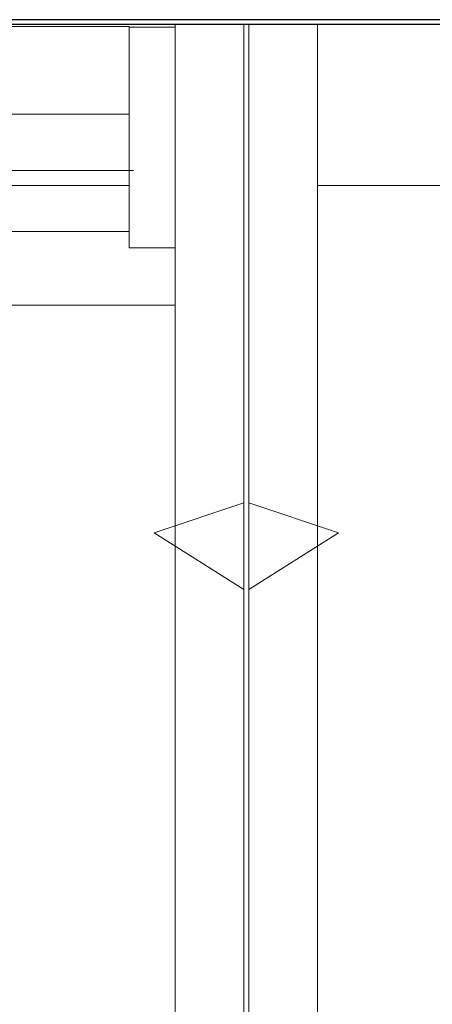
# Model space of a CAD drawing. Header units: millimetres. Extents: x -21756 to -17416, y 369 to 3070.
# Tile 30 of 31: x -18255 to -18166, y 2656 to 2870. Entities that reach past the tile are written whole.
import ezdxf

# ---------------------------------------------------------------- set-up
doc = ezdxf.new("R2010")
doc.units = ezdxf.units.MM
for name, color, linetype, lineweight in [('A-DETL-GENF', 92, 'Continuous', 18), ('A-FLOR', 192, 'Continuous', 25), ('A-WALL', 113, 'Continuous', 25), ('P-PIPE-CNTR', 3, 'Continuous', 18)]:
    doc.layers.add(name, color=color, linetype=linetype, lineweight=lineweight)

# ---------------------------------------------------------------- blocks, each defined once
blk = doc.blocks.new('Kitchen_Cabinets_FINSA_Pro-Base-Sink-unit-1200-blanc - Opening Type - _Two hinged doors_ Height - _800 mm_-1380536-Niveau 0')
at = {"layer": 'A-DETL-GENF'}
for p, q in [((600, 0), (584, 0)), ((584, 0), (584, -580)), ((600, -580), (600, 0)), ((574, -0.5), (-574, -0.5)), ((574, -19.5), (574, -0.5)), ((584, -0.6), (574, -0.6)), ((574, -0.6), (574, -48.6)), ((584, -48.6), (584, -0.6)), ((574, -19.5), (-574, -19.5)), ((-574, -19.5), (574, -19.5)), ((574, -35), (574, -19.5)), ((-574, -35), (574, -35)), ((574, -35), (-574, -35)), ((574, -45), (574, -35)), ((-574, -45), (574, -45)), ((574, -45), (-574, -45)), ((574, -48.6), (574, -45)), ((574, -48.6), (584, -48.6)), ((584, -48.6), (574, -48.6)), ((584, -61), (584, -48.6)), ((584, -61), (-584, -61)), ((-584, -61), (584, -61)), ((584, -531.4), (584, -61)), ((619.48, -110.47), (600, -104)), ((600, -104), (600, -122.82)), ((600, -122.82), (619.48, -110.47))]:
    blk.add_line(p, q, dxfattribs=at)
blk = doc.blocks.new('Kitchen_Cabinets_FINSA_Pro-Base-unit-500_blanc - Opening Type - _One right hinged door_ Height - _800 mm_-1383544-Niveau 0')
at = {"layer": 'A-DETL-GENF'}
for p, q in [((-250, 0), (-250, -104)), ((-234, 0), (-250, 0)), ((-234, -35), (-234, 0)), ((234, -35), (-234, -35)), ((-234, -35), (-234, -579)), ((-234, -579), (-234, -35)), ((-250, -104), (-269.48, -110.47)), ((-250, -122.82), (-250, -104)), ((-250, -104), (-250, -122.82)), ((-269.48, -110.47), (-250, -122.82)), ((-250, -122.82), (-250, -488))]:
    blk.add_line(p, q, dxfattribs=at)

msp = doc.modelspace()

# ---------------------------------------------------------------- linework, layer by layer
at = {"layer": 'A-FLOR'}
msp.add_line((-20615.54, 2868.53), (-17616.54, 2868.53), dxfattribs=at)
at = {"layer": 'A-WALL'}
for p, q in [((-17616.54, 2869.53), (-20616.54, 2869.53)), ((-20615.54, 2868.53), (-17616.54, 2868.53))]:
    msp.add_line(p, q, dxfattribs=at)
at = {"layer": 'P-PIPE-CNTR'}
msp.add_line((-18356.54, 2836.76), (-18230.54, 2836.76), dxfattribs=at)

# ---------------------------------------------------------------- block references
at = {"layer": 'A-DETL-GENF'}
for name, p in [('Kitchen_Cabinets_FINSA_Pro-Base-Sink-unit-1200-blanc - Opening Type - _Two hinged doors_ Height - _800 mm_-1380536-Niveau 0', (-18805.49, 2868.53)), ('Kitchen_Cabinets_FINSA_Pro-Base-unit-500_blanc - Opening Type - _One right hinged door_ Height - _800 mm_-1383544-Niveau 0', (-17956.54, 2868.53))]:
    msp.add_blockref(name, p, dxfattribs=at)

doc.saveas('drawing.dxf')
